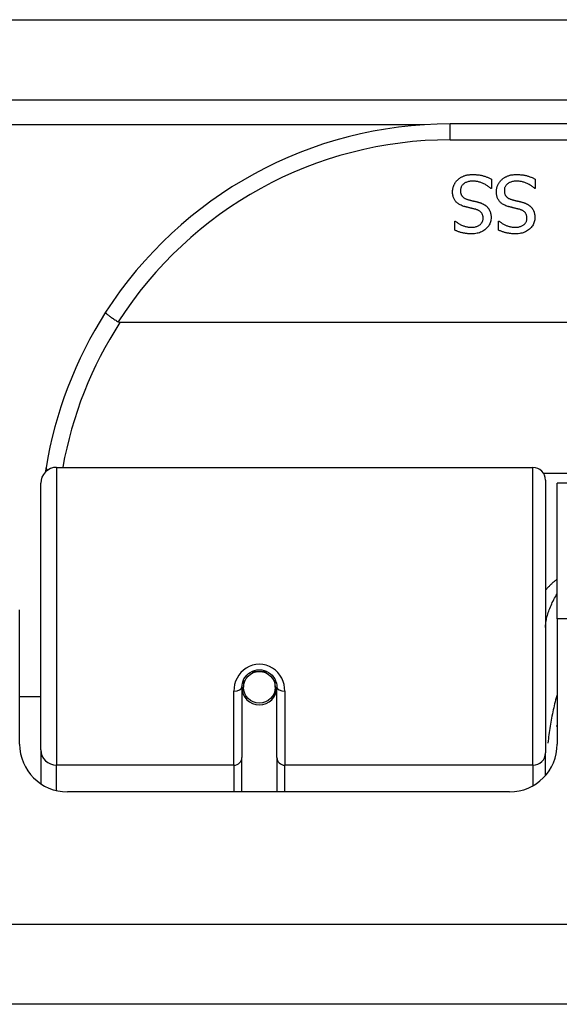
# Model space of a CAD drawing. Header units: inches. Extents: x 25 to 627, y 68 to 290.
# Tile 29 of 250: x 88.059 to 88.727, y 68.365 to 69.583. Entities that reach past the tile are written whole.
import ezdxf

# ---------------------------------------------------------------- set-up
doc = ezdxf.new("R2010")
doc.units = ezdxf.units.IN
doc.header["$MEASUREMENT"] = 0
doc.layers.add('Visible Edges(ANSI)', color=7, linetype='Continuous', lineweight=25)
doc.layers.add('Visible Tangent Edges(ANSI)', color=7, linetype='Continuous', lineweight=25)

msp = doc.modelspace()

# ---------------------------------------------------------------- linework, layer by layer
at = {"layer": 'Visible Edges(ANSI)'}
for p, q in [((85.0901, 69.4844), (144.8921, 69.4844)), ((90.0877, 69.4544), (88.5916, 69.4544)), ((88.6428, 69.3862), (88.6428, 69.3744)), ((88.697, 69.3862), (88.697, 69.3744)), ((88.6428, 69.3744), (88.6421, 69.3744)), ((88.697, 69.3744), (88.6963, 69.3744)), ((88.5973, 69.3342), (88.598, 69.3342)), ((88.5973, 69.3229), (88.5973, 69.3342)), ((88.6516, 69.3342), (88.6523, 69.3342)), ((88.6516, 69.3229), (88.6516, 69.3342)), ((90.4965, 69.2087), (88.1827, 69.2087)), ((88.1044, 69.0294), (88.694, 69.0294)), ((88.0847, 68.6798), (88.0847, 69.0097)), ((88.7097, 69.0136), (88.7097, 68.676)), ((88.7241, 68.8419), (88.7241, 69.0099)), ((89.9551, 69.0099), (88.7241, 69.0099)), ((88.0586, 68.6869), (88.0586, 68.8529)), ((88.7241, 68.8419), (88.7241, 68.6869)), ((88.3357, 68.7662), (88.3357, 68.7572)), ((88.3751, 68.7572), (88.3751, 68.7662)), ((88.3337, 68.7572), (88.3337, 68.6703)), ((88.3358, 68.7549), (88.3338, 68.7549)), ((88.3769, 68.7549), (88.3749, 68.7549)), ((88.377, 68.6703), (88.377, 68.7572)), ((88.0847, 68.7454), (88.0586, 68.7454)), ((88.3397, 68.7454), (88.3372, 68.7454)), ((88.3735, 68.7454), (88.3711, 68.7454)), ((88.0847, 68.6798), (88.0847, 68.6379)), ((88.7097, 68.6483), (88.7097, 68.676)), ((88.3337, 68.6279), (88.3337, 68.6703)), ((88.377, 68.6703), (88.377, 68.6279)), ((88.6651, 68.6279), (88.1177, 68.6279)), ((144.7936, 68.3649), (85.1886, 68.3649))]:
    msp.add_line(p, q, dxfattribs=at)
at = {"layer": 'Visible Edges(ANSI)', "flags": 128}
for points in [[(88.5946, 69.3703), (88.5946, 69.3709), (88.5946, 69.3716), (88.5947, 69.3723), (88.5948, 69.373), (88.5949, 69.3737), (88.595, 69.3744), (88.5952, 69.3751), (88.5953, 69.3758), (88.5955, 69.3764), (88.5958, 69.3771), (88.596, 69.3778), (88.5963, 69.3785), (88.5966, 69.3791), (88.5969, 69.3798), (88.5972, 69.3804), (88.5976, 69.381), (88.5979, 69.3816), (88.5983, 69.3822), (88.5987, 69.3827), (88.5991, 69.3833), (88.5996, 69.3838), (88.6, 69.3843), (88.6005, 69.3848), (88.601, 69.3853)], [(88.601, 69.3853), (88.6016, 69.3858), (88.6022, 69.3863), (88.6028, 69.3868), (88.6034, 69.3872), (88.604, 69.3876), (88.6046, 69.388), (88.6053, 69.3884), (88.6059, 69.3888), (88.6066, 69.3891), (88.6073, 69.3895), (88.608, 69.3898), (88.6087, 69.3901), (88.6094, 69.3903), (88.6102, 69.3906), (88.611, 69.3908), (88.6118, 69.391), (88.6127, 69.3912), (88.6136, 69.3913), (88.6145, 69.3914), (88.6154, 69.3915), (88.6164, 69.3916), (88.6174, 69.3917), (88.6184, 69.3917), (88.6195, 69.3917)], [(88.6202, 69.3836), (88.6189, 69.3836), (88.6177, 69.3835), (88.6165, 69.3834), (88.6154, 69.3832), (88.6144, 69.383), (88.6133, 69.3828), (88.6124, 69.3825), (88.6115, 69.3821), (88.6106, 69.3817), (88.6098, 69.3813), (88.6091, 69.3808), (88.6084, 69.3803), (88.6078, 69.3798), (88.6072, 69.3792), (88.6066, 69.3786), (88.6062, 69.3779), (88.6058, 69.3773), (88.6054, 69.3766), (88.6051, 69.3758), (88.6048, 69.3751), (88.6047, 69.3743), (88.6045, 69.3735), (88.6044, 69.3726), (88.6044, 69.3717)], [(88.6195, 69.3917), (88.6208, 69.3917), (88.622, 69.3917), (88.6232, 69.3916), (88.6244, 69.3915), (88.6255, 69.3914), (88.6266, 69.3913), (88.6277, 69.3912), (88.6287, 69.391), (88.6298, 69.3908), (88.6307, 69.3906), (88.6317, 69.3904), (88.6326, 69.3901), (88.6335, 69.3898), (88.6344, 69.3896), (88.6353, 69.3893), (88.6361, 69.389), (88.637, 69.3887), (88.6378, 69.3883), (88.6387, 69.388), (88.6395, 69.3877), (88.6403, 69.3873), (88.6412, 69.387), (88.642, 69.3866), (88.6428, 69.3862)], [(88.6421, 69.3744), (88.6413, 69.3751), (88.6405, 69.3758), (88.6397, 69.3764), (88.6388, 69.3771), (88.638, 69.3777), (88.6371, 69.3783), (88.6362, 69.3788), (88.6353, 69.3793), (88.6344, 69.3798), (88.6335, 69.3803), (88.6325, 69.3807), (88.6315, 69.3812), (88.6306, 69.3815), (88.6296, 69.3819), (88.6286, 69.3822), (88.6277, 69.3825), (88.6267, 69.3828), (88.6258, 69.383), (88.6248, 69.3832), (88.6239, 69.3833), (88.623, 69.3834), (88.622, 69.3835), (88.6211, 69.3836), (88.6202, 69.3836)], [(88.6489, 69.3703), (88.6489, 69.3709), (88.6489, 69.3716), (88.649, 69.3723), (88.649, 69.373), (88.6491, 69.3737), (88.6493, 69.3744), (88.6494, 69.3751), (88.6496, 69.3758), (88.6498, 69.3764), (88.65, 69.3771), (88.6503, 69.3778), (88.6505, 69.3785), (88.6508, 69.3791), (88.6511, 69.3798), (88.6515, 69.3804), (88.6518, 69.381), (88.6522, 69.3816), (88.6526, 69.3822), (88.653, 69.3827), (88.6534, 69.3833), (88.6538, 69.3838), (88.6543, 69.3843), (88.6548, 69.3848), (88.6553, 69.3853)], [(88.6553, 69.3853), (88.6559, 69.3858), (88.6564, 69.3863), (88.657, 69.3868), (88.6576, 69.3872), (88.6583, 69.3876), (88.6589, 69.388), (88.6596, 69.3884), (88.6602, 69.3888), (88.6609, 69.3891), (88.6616, 69.3895), (88.6623, 69.3898), (88.663, 69.3901), (88.6637, 69.3903), (88.6645, 69.3906), (88.6653, 69.3908), (88.6661, 69.391), (88.6669, 69.3912), (88.6678, 69.3913), (88.6687, 69.3914), (88.6697, 69.3915), (88.6707, 69.3916), (88.6717, 69.3917), (88.6727, 69.3917), (88.6738, 69.3917)], [(88.6745, 69.3836), (88.6732, 69.3836), (88.672, 69.3835), (88.6708, 69.3834), (88.6697, 69.3832), (88.6686, 69.383), (88.6676, 69.3828), (88.6667, 69.3825), (88.6657, 69.3821), (88.6649, 69.3817), (88.6641, 69.3813), (88.6634, 69.3808), (88.6627, 69.3803), (88.662, 69.3798), (88.6614, 69.3792), (88.6609, 69.3786), (88.6604, 69.3779), (88.66, 69.3773), (88.6597, 69.3766), (88.6594, 69.3758), (88.6591, 69.3751), (88.6589, 69.3743), (88.6588, 69.3735), (88.6587, 69.3726), (88.6587, 69.3717)], [(88.6738, 69.3917), (88.675, 69.3917), (88.6763, 69.3917), (88.6775, 69.3916), (88.6787, 69.3915), (88.6798, 69.3914), (88.6809, 69.3913), (88.682, 69.3912), (88.683, 69.391), (88.684, 69.3908), (88.685, 69.3906), (88.686, 69.3904), (88.6869, 69.3901), (88.6878, 69.3898), (88.6887, 69.3896), (88.6895, 69.3893), (88.6904, 69.389), (88.6913, 69.3887), (88.6921, 69.3883), (88.693, 69.388), (88.6938, 69.3877), (88.6946, 69.3873), (88.6954, 69.387), (88.6962, 69.3866), (88.697, 69.3862)], [(88.6963, 69.3744), (88.6956, 69.3751), (88.6948, 69.3758), (88.6939, 69.3764), (88.6931, 69.3771), (88.6923, 69.3777), (88.6914, 69.3783), (88.6905, 69.3788), (88.6896, 69.3793), (88.6887, 69.3798), (88.6877, 69.3803), (88.6868, 69.3807), (88.6858, 69.3812), (88.6848, 69.3815), (88.6839, 69.3819), (88.6829, 69.3822), (88.6819, 69.3825), (88.681, 69.3828), (88.68, 69.383), (88.6791, 69.3832), (88.6782, 69.3833), (88.6772, 69.3834), (88.6763, 69.3835), (88.6754, 69.3836), (88.6745, 69.3836)], [(88.6044, 69.3717), (88.6044, 69.371), (88.6045, 69.3704), (88.6045, 69.3697), (88.6046, 69.3691), (88.6048, 69.3685), (88.6049, 69.3679), (88.6051, 69.3673), (88.6053, 69.3668), (88.6056, 69.3663), (88.6059, 69.3658), (88.6062, 69.3653), (88.6065, 69.3649), (88.6069, 69.3644), (88.6073, 69.364), (88.6077, 69.3636), (88.6082, 69.3632), (88.6087, 69.3629), (88.6092, 69.3625), (88.6098, 69.3622), (88.6104, 69.3619), (88.611, 69.3616), (88.6117, 69.3614), (88.6124, 69.3611), (88.6131, 69.3609)], [(88.6587, 69.3717), (88.6587, 69.371), (88.6587, 69.3704), (88.6588, 69.3697), (88.6589, 69.3691), (88.659, 69.3685), (88.6592, 69.3679), (88.6594, 69.3673), (88.6596, 69.3668), (88.6599, 69.3663), (88.6601, 69.3658), (88.6604, 69.3653), (88.6608, 69.3649), (88.6611, 69.3644), (88.6615, 69.364), (88.662, 69.3636), (88.6624, 69.3632), (88.6629, 69.3629), (88.6635, 69.3625), (88.664, 69.3622), (88.6646, 69.3619), (88.6653, 69.3616), (88.666, 69.3614), (88.6667, 69.3611), (88.6674, 69.3609)], [(88.6087, 69.3524), (88.6075, 69.3528), (88.6063, 69.3532), (88.6053, 69.3537), (88.6042, 69.3541), (88.6033, 69.3547), (88.6023, 69.3552), (88.6015, 69.3558), (88.6007, 69.3564), (88.5999, 69.357), (88.5992, 69.3577), (88.5986, 69.3584), (88.598, 69.3591), (88.5974, 69.3599), (88.5969, 69.3607), (88.5965, 69.3615), (88.5961, 69.3624), (88.5957, 69.3633), (88.5954, 69.3642), (88.5952, 69.3651), (88.595, 69.3661), (88.5948, 69.3671), (88.5947, 69.3681), (88.5946, 69.3692), (88.5946, 69.3703)], [(88.6131, 69.3609), (88.6137, 69.3607), (88.6142, 69.3606), (88.6147, 69.3604), (88.6153, 69.3603), (88.6158, 69.3602), (88.6163, 69.36), (88.6168, 69.3599), (88.6173, 69.3598), (88.6177, 69.3597), (88.6182, 69.3596), (88.6187, 69.3594), (88.6191, 69.3593), (88.6196, 69.3592), (88.6201, 69.3591), (88.6206, 69.359), (88.6211, 69.3589), (88.6216, 69.3587), (88.6222, 69.3586), (88.6228, 69.3585), (88.6234, 69.3583), (88.624, 69.3582), (88.6246, 69.358), (88.6253, 69.3578), (88.6259, 69.3577)], [(88.6629, 69.3524), (88.6617, 69.3528), (88.6606, 69.3532), (88.6595, 69.3537), (88.6585, 69.3541), (88.6575, 69.3547), (88.6566, 69.3552), (88.6557, 69.3558), (88.6549, 69.3564), (88.6542, 69.357), (88.6535, 69.3577), (88.6528, 69.3584), (88.6522, 69.3591), (88.6517, 69.3599), (88.6512, 69.3607), (88.6508, 69.3615), (88.6504, 69.3624), (88.65, 69.3633), (88.6497, 69.3642), (88.6494, 69.3651), (88.6492, 69.3661), (88.6491, 69.3671), (88.6489, 69.3681), (88.6489, 69.3692), (88.6489, 69.3703)], [(88.6674, 69.3609), (88.6679, 69.3607), (88.6685, 69.3606), (88.669, 69.3604), (88.6695, 69.3603), (88.67, 69.3602), (88.6705, 69.36), (88.671, 69.3599), (88.6715, 69.3598), (88.672, 69.3597), (88.6725, 69.3596), (88.6729, 69.3594), (88.6734, 69.3593), (88.6739, 69.3592), (88.6744, 69.3591), (88.6749, 69.359), (88.6754, 69.3589), (88.6759, 69.3587), (88.6765, 69.3586), (88.677, 69.3585), (88.6776, 69.3583), (88.6783, 69.3582), (88.6789, 69.358), (88.6795, 69.3578), (88.6802, 69.3577)], [(88.6232, 69.3487), (88.6227, 69.3488), (88.6221, 69.3489), (88.6216, 69.3491), (88.621, 69.3492), (88.6205, 69.3494), (88.6199, 69.3495), (88.6192, 69.3497), (88.6186, 69.3498), (88.6179, 69.35), (88.6173, 69.3502), (88.6166, 69.3503), (88.6159, 69.3505), (88.6151, 69.3507), (88.6145, 69.3508), (88.6138, 69.351), (88.6131, 69.3512), (88.6125, 69.3513), (88.6119, 69.3515), (88.6113, 69.3516), (88.6107, 69.3518), (88.6102, 69.3519), (88.6097, 69.3521), (88.6091, 69.3522), (88.6087, 69.3524)], [(88.6324, 69.3376), (88.6324, 69.3384), (88.6324, 69.3391), (88.6323, 69.3398), (88.6322, 69.3404), (88.632, 69.341), (88.6318, 69.3417), (88.6316, 69.3422), (88.6314, 69.3428), (88.6311, 69.3433), (88.6308, 69.3438), (88.6304, 69.3443), (88.63, 69.3448), (88.6296, 69.3452), (88.6292, 69.3456), (88.6287, 69.346), (88.6282, 69.3464), (88.6277, 69.3468), (88.6271, 69.3471), (88.6266, 69.3474), (88.6259, 69.3477), (88.6253, 69.348), (88.6246, 69.3482), (88.6239, 69.3484), (88.6232, 69.3487)], [(88.6259, 69.3577), (88.6265, 69.3575), (88.6271, 69.3573), (88.6277, 69.3572), (88.6283, 69.357), (88.6289, 69.3568), (88.6294, 69.3566), (88.63, 69.3564), (88.6305, 69.3562), (88.631, 69.3559), (88.6315, 69.3557), (88.632, 69.3555), (88.6325, 69.3552), (88.633, 69.355), (88.6335, 69.3547), (88.6339, 69.3544), (88.6344, 69.3542), (88.6348, 69.3539), (88.6352, 69.3535), (88.6357, 69.3532), (88.6361, 69.3529), (88.6365, 69.3525), (88.6369, 69.3522), (88.6373, 69.3518), (88.6377, 69.3514)], [(88.6377, 69.3514), (88.638, 69.351), (88.6384, 69.3506), (88.6387, 69.3502), (88.639, 69.3498), (88.6393, 69.3493), (88.6396, 69.3489), (88.6399, 69.3484), (88.6401, 69.3479), (88.6404, 69.3474), (88.6406, 69.3469), (88.6408, 69.3464), (88.641, 69.3459), (88.6412, 69.3454), (88.6414, 69.3448), (88.6416, 69.3443), (88.6417, 69.3437), (88.6418, 69.3431), (88.6419, 69.3425), (88.642, 69.3419), (88.6421, 69.3413), (88.6422, 69.3406), (88.6422, 69.34), (88.6422, 69.3393), (88.6422, 69.3386)], [(88.6775, 69.3487), (88.6769, 69.3488), (88.6764, 69.3489), (88.6759, 69.3491), (88.6753, 69.3492), (88.6747, 69.3494), (88.6741, 69.3495), (88.6735, 69.3497), (88.6729, 69.3498), (88.6722, 69.35), (88.6715, 69.3502), (88.6708, 69.3503), (88.6701, 69.3505), (88.6694, 69.3507), (88.6687, 69.3508), (88.6681, 69.351), (88.6674, 69.3512), (88.6668, 69.3513), (88.6662, 69.3515), (88.6656, 69.3516), (88.665, 69.3518), (88.6644, 69.3519), (88.6639, 69.3521), (88.6634, 69.3522), (88.6629, 69.3524)], [(88.6867, 69.3376), (88.6867, 69.3384), (88.6866, 69.3391), (88.6865, 69.3398), (88.6864, 69.3404), (88.6863, 69.341), (88.6861, 69.3417), (88.6859, 69.3422), (88.6856, 69.3428), (88.6854, 69.3433), (88.685, 69.3438), (88.6847, 69.3443), (88.6843, 69.3448), (88.6839, 69.3452), (88.6835, 69.3456), (88.683, 69.346), (88.6825, 69.3464), (88.682, 69.3468), (88.6814, 69.3471), (88.6808, 69.3474), (88.6802, 69.3477), (88.6796, 69.348), (88.6789, 69.3482), (88.6782, 69.3484), (88.6775, 69.3487)], [(88.6802, 69.3577), (88.6808, 69.3575), (88.6814, 69.3573), (88.682, 69.3572), (88.6826, 69.357), (88.6831, 69.3568), (88.6837, 69.3566), (88.6842, 69.3564), (88.6848, 69.3562), (88.6853, 69.3559), (88.6858, 69.3557), (88.6863, 69.3555), (88.6868, 69.3552), (88.6873, 69.355), (88.6877, 69.3547), (88.6882, 69.3544), (88.6886, 69.3542), (88.6891, 69.3539), (88.6895, 69.3535), (88.6899, 69.3532), (88.6904, 69.3529), (88.6908, 69.3525), (88.6912, 69.3522), (88.6915, 69.3518), (88.6919, 69.3514)], [(88.6919, 69.3514), (88.6923, 69.351), (88.6926, 69.3506), (88.693, 69.3502), (88.6933, 69.3498), (88.6936, 69.3493), (88.6939, 69.3489), (88.6941, 69.3484), (88.6944, 69.3479), (88.6946, 69.3474), (88.6949, 69.3469), (88.6951, 69.3464), (88.6953, 69.3459), (88.6955, 69.3454), (88.6957, 69.3448), (88.6958, 69.3443), (88.696, 69.3437), (88.6961, 69.3431), (88.6962, 69.3425), (88.6963, 69.3419), (88.6964, 69.3413), (88.6964, 69.3406), (88.6965, 69.34), (88.6965, 69.3393), (88.6965, 69.3386)], [(88.598, 69.3342), (88.5986, 69.3337), (88.5992, 69.3332), (88.5998, 69.3327), (88.6005, 69.3322), (88.6012, 69.3317), (88.6019, 69.3313), (88.6026, 69.3308), (88.6034, 69.3304), (88.6042, 69.33), (88.605, 69.3296), (88.6058, 69.3292), (88.6067, 69.3288), (88.6076, 69.3284), (88.6085, 69.3281), (88.6094, 69.3278), (88.6103, 69.3275), (88.6112, 69.3273), (88.6121, 69.3271), (88.613, 69.3269), (88.614, 69.3267), (88.6149, 69.3266), (88.6159, 69.3266), (88.6168, 69.3265), (88.6178, 69.3265)], [(88.6178, 69.3265), (88.6189, 69.3265), (88.6199, 69.3266), (88.6209, 69.3267), (88.6219, 69.3268), (88.6228, 69.327), (88.6237, 69.3273), (88.6246, 69.3275), (88.6254, 69.3279), (88.6262, 69.3282), (88.627, 69.3286), (88.6277, 69.3291), (88.6284, 69.3296), (88.629, 69.3301), (88.6296, 69.3306), (88.6302, 69.3312), (88.6306, 69.3318), (88.6311, 69.3325), (88.6314, 69.3331), (88.6317, 69.3338), (88.632, 69.3345), (88.6322, 69.3353), (88.6323, 69.336), (88.6324, 69.3368), (88.6324, 69.3376)], [(88.6422, 69.3386), (88.6422, 69.3372), (88.6421, 69.3358), (88.6418, 69.3345), (88.6415, 69.3332), (88.6411, 69.3319), (88.6406, 69.3307), (88.64, 69.3295), (88.6393, 69.3284), (88.6385, 69.3273), (88.6376, 69.3262), (88.6366, 69.3252), (88.6355, 69.3242), (88.6344, 69.3232), (88.6332, 69.3224), (88.6319, 69.3216), (88.6306, 69.3209), (88.6293, 69.3203), (88.6279, 69.3198), (88.6264, 69.3193), (88.6249, 69.319), (88.6234, 69.3187), (88.6218, 69.3185), (88.6201, 69.3184), (88.6184, 69.3183)], [(88.6523, 69.3342), (88.6529, 69.3337), (88.6535, 69.3332), (88.6541, 69.3327), (88.6548, 69.3322), (88.6555, 69.3317), (88.6562, 69.3313), (88.6569, 69.3308), (88.6577, 69.3304), (88.6584, 69.33), (88.6593, 69.3296), (88.6601, 69.3292), (88.661, 69.3288), (88.6619, 69.3284), (88.6627, 69.3281), (88.6636, 69.3278), (88.6645, 69.3275), (88.6655, 69.3273), (88.6664, 69.3271), (88.6673, 69.3269), (88.6682, 69.3267), (88.6692, 69.3266), (88.6701, 69.3266), (88.6711, 69.3265), (88.6721, 69.3265)], [(88.6721, 69.3265), (88.6731, 69.3265), (88.6742, 69.3266), (88.6752, 69.3267), (88.6761, 69.3268), (88.6771, 69.327), (88.678, 69.3273), (88.6788, 69.3275), (88.6797, 69.3279), (88.6805, 69.3282), (88.6812, 69.3286), (88.682, 69.3291), (88.6826, 69.3296), (88.6833, 69.3301), (88.6839, 69.3306), (88.6844, 69.3312), (88.6849, 69.3318), (88.6853, 69.3325), (88.6857, 69.3331), (88.686, 69.3338), (88.6862, 69.3345), (88.6864, 69.3353), (88.6866, 69.336), (88.6867, 69.3368), (88.6867, 69.3376)], [(88.6965, 69.3386), (88.6965, 69.3372), (88.6963, 69.3358), (88.6961, 69.3345), (88.6958, 69.3332), (88.6954, 69.3319), (88.6948, 69.3307), (88.6942, 69.3295), (88.6935, 69.3284), (88.6927, 69.3273), (88.6919, 69.3262), (88.6909, 69.3252), (88.6898, 69.3242), (88.6887, 69.3232), (88.6875, 69.3224), (88.6862, 69.3216), (88.6849, 69.3209), (88.6836, 69.3203), (88.6822, 69.3198), (88.6807, 69.3193), (88.6792, 69.319), (88.6777, 69.3187), (88.676, 69.3185), (88.6744, 69.3184), (88.6727, 69.3183)], [(88.6184, 69.3183), (88.6174, 69.3183), (88.6164, 69.3184), (88.6155, 69.3184), (88.6145, 69.3185), (88.6136, 69.3185), (88.6126, 69.3186), (88.6117, 69.3187), (88.6108, 69.3189), (88.6098, 69.319), (88.6089, 69.3192), (88.608, 69.3193), (88.6072, 69.3195), (88.6063, 69.3197), (88.6054, 69.3199), (88.6046, 69.3202), (88.6037, 69.3204), (88.6029, 69.3207), (88.6021, 69.321), (88.6013, 69.3212), (88.6004, 69.3216), (88.5997, 69.3219), (88.5989, 69.3222), (88.5981, 69.3226), (88.5973, 69.3229)], [(88.6727, 69.3183), (88.6717, 69.3183), (88.6707, 69.3184), (88.6697, 69.3184), (88.6688, 69.3185), (88.6678, 69.3185), (88.6669, 69.3186), (88.666, 69.3187), (88.665, 69.3189), (88.6641, 69.319), (88.6632, 69.3192), (88.6623, 69.3193), (88.6614, 69.3195), (88.6606, 69.3197), (88.6597, 69.3199), (88.6588, 69.3202), (88.658, 69.3204), (88.6572, 69.3207), (88.6563, 69.321), (88.6555, 69.3212), (88.6547, 69.3216), (88.6539, 69.3219), (88.6531, 69.3222), (88.6524, 69.3226), (88.6516, 69.3229)], [(88.165, 69.2212), (88.1649, 69.2211), (88.165, 69.221), (88.1651, 69.2208), (88.1653, 69.2205), (88.1656, 69.2202), (88.1659, 69.2199), (88.1663, 69.2195), (88.1668, 69.2191), (88.1673, 69.2187), (88.1679, 69.2182), (88.1685, 69.2177), (88.1692, 69.2172), (88.17, 69.2166), (88.1708, 69.216), (88.1716, 69.2154), (88.1725, 69.2148), (88.1734, 69.2141), (88.1744, 69.2134), (88.1754, 69.2128), (88.1764, 69.2121), (88.1775, 69.2114), (88.1785, 69.2107), (88.1796, 69.21), (88.1807, 69.2093)], [(88.1827, 69.2087), (88.1826, 69.2087), (88.1826, 69.2087), (88.1825, 69.2087), (88.1824, 69.2087), (88.1823, 69.2087), (88.1822, 69.2087), (88.1821, 69.2088), (88.182, 69.2088), (88.1819, 69.2088), (88.1818, 69.2088), (88.1818, 69.2088), (88.1817, 69.2088), (88.1816, 69.2089), (88.1815, 69.2089), (88.1814, 69.2089), (88.1813, 69.2089), (88.1812, 69.209), (88.1812, 69.209), (88.1811, 69.209), (88.181, 69.2091), (88.1809, 69.2091), (88.1808, 69.2092), (88.1808, 69.2092), (88.1807, 69.2093)], [(88.0912, 69.0286), (88.0912, 69.0284), (88.0912, 69.0282), (88.0911, 69.028), (88.0911, 69.0278), (88.0911, 69.0276), (88.091, 69.0274), (88.091, 69.0271), (88.091, 69.0269), (88.0909, 69.0267), (88.0909, 69.0265), (88.0909, 69.0263), (88.0908, 69.0261), (88.0908, 69.0259), (88.0908, 69.0257), (88.0907, 69.0255), (88.0907, 69.0253), (88.0907, 69.0251), (88.0906, 69.0249), (88.0906, 69.0246), (88.0906, 69.0244), (88.0905, 69.0242), (88.0905, 69.024), (88.0905, 69.0238), (88.0904, 69.0236)], [(88.3337, 68.7572), (88.3339, 68.7598), (88.3344, 68.7625), (88.3352, 68.7651), (88.3363, 68.7676), (88.3378, 68.7699), (88.3397, 68.7721), (88.3418, 68.7741), (88.3442, 68.7757), (88.3468, 68.7771), (88.3495, 68.7781), (88.3524, 68.7787), (88.3554, 68.7789), (88.3583, 68.7787), (88.3612, 68.778), (88.364, 68.777), (88.3666, 68.7757), (88.369, 68.774), (88.3711, 68.7721), (88.3729, 68.7699), (88.3744, 68.7675), (88.3755, 68.765), (88.3764, 68.7625), (88.3769, 68.7598), (88.377, 68.7572)], [(88.7236, 68.7088), (88.7236, 68.7089), (88.7236, 68.709), (88.7237, 68.709), (88.7237, 68.7091), (88.7237, 68.7091), (88.7237, 68.7092), (88.7237, 68.7092), (88.7238, 68.7093), (88.7238, 68.7093), (88.7238, 68.7094), (88.7238, 68.7094), (88.7239, 68.7095), (88.7239, 68.7096), (88.7239, 68.7096), (88.7239, 68.7097), (88.7239, 68.7097), (88.724, 68.7098), (88.724, 68.7098), (88.724, 68.7099), (88.724, 68.7099), (88.7241, 68.71), (88.7241, 68.71), (88.7241, 68.7101), (88.7241, 68.7102)]]:
    msp.add_lwpolyline(points, dxfattribs=at)
at = {"layer": 'Visible Edges(ANSI)'}
msp.add_circle((88.3554, 68.7572), 0.0197, dxfattribs=at)
for centre, radius, start, end in [((88.5916, 68.9475), 0.5069, 90, 147.3142), ((88.5916, 68.9475), 0.5069, 147.3142, 170.7932), ((88.1044, 69.0097), 0.0197, 90, 180), ((88.694, 69.0136), 0.0157, 0, 90), ((88.3554, 68.7572), 0.0217, 180, 0), ((88.1177, 68.6869), 0.0591, 180, 270), ((88.6651, 68.6869), 0.0591, 270, 0)]:
    msp.add_arc(centre, radius, start, end, dxfattribs=at)
for start_param, end_param in [(3.444465, 3.571292), (5.853486, 5.980313)]:
    msp.add_ellipse((88.3554, 68.7654), major_axis=(0.0217, 0), ratio=0.267949, start_param=start_param, end_param=end_param, dxfattribs=at)
at = {"layer": 'Visible Tangent Edges(ANSI)'}
for p, q in [((85.0901, 69.5834), (144.125, 69.5834)), ((88.5598, 69.4534), (85.9893, 69.4534)), ((88.5916, 69.4347), (88.5916, 69.4544)), ((88.5916, 69.4347), (90.0877, 69.4347)), ((88.1044, 69.0294), (88.1044, 68.6608)), ((88.694, 68.6608), (88.694, 69.0294)), ((89.9718, 69.0217), (88.7075, 69.0217)), ((89.9551, 68.8419), (88.7241, 68.8419)), ((88.3463, 68.7769), (88.3644, 68.7769)), ((88.3239, 68.6608), (88.3239, 68.7525)), ((88.3869, 68.7525), (88.3869, 68.6608)), ((88.1044, 68.6294), (88.1044, 68.6608)), ((88.3239, 68.6608), (88.1044, 68.6608)), ((88.3239, 68.6608), (88.3239, 68.6279)), ((88.694, 68.6608), (88.3869, 68.6608)), ((88.3869, 68.6279), (88.3869, 68.6608)), ((88.694, 68.6608), (88.694, 68.6354)), ((85.1886, 68.4639), (144.7936, 68.4639))]:
    msp.add_line(p, q, dxfattribs=at)
at = {"layer": 'Visible Tangent Edges(ANSI)', "flags": 128}
for points in [[(88.7241, 68.8909), (88.7234, 68.8904), (88.7227, 68.8899), (88.7221, 68.8894), (88.7214, 68.8888), (88.7207, 68.8883), (88.7201, 68.8878), (88.7194, 68.8872), (88.7188, 68.8867), (88.7181, 68.8861), (88.7175, 68.8855), (88.7169, 68.885), (88.7163, 68.8844), (88.7157, 68.8838), (88.7151, 68.8832), (88.7145, 68.8827), (88.714, 68.8821), (88.7134, 68.8815), (88.7129, 68.8809), (88.7123, 68.8803), (88.7118, 68.8797), (88.7112, 68.8791), (88.7107, 68.8785), (88.7102, 68.878), (88.7097, 68.8774)], [(88.7097, 68.831), (88.7097, 68.8326), (88.7098, 68.8342), (88.71, 68.8358), (88.7102, 68.8375), (88.7104, 68.8391), (88.7107, 68.8408), (88.7111, 68.8425), (88.7115, 68.8443), (88.712, 68.846), (88.7125, 68.8478), (88.713, 68.8496), (88.7136, 68.8513), (88.7143, 68.8531), (88.715, 68.8549), (88.7157, 68.8567), (88.7165, 68.8585), (88.7173, 68.8603), (88.7181, 68.8621), (88.719, 68.8639), (88.72, 68.8657), (88.7209, 68.8675), (88.722, 68.8693), (88.723, 68.8711), (88.7241, 68.8729)], [(88.3869, 68.7525), (88.3866, 68.7565), (88.3859, 68.7606), (88.3847, 68.7645), (88.383, 68.7684), (88.3809, 68.772), (88.3783, 68.7753), (88.3752, 68.7783), (88.3718, 68.7809), (88.368, 68.783), (88.3639, 68.7845), (88.3597, 68.7854), (88.3554, 68.7858), (88.3511, 68.7855), (88.3469, 68.7845), (88.3429, 68.783), (88.3391, 68.781), (88.3356, 68.7784), (88.3325, 68.7754), (88.3299, 68.772), (88.3277, 68.7684), (88.326, 68.7646), (88.3248, 68.7606), (88.3241, 68.7566), (88.3239, 68.7525)], [(88.7241, 68.7493), (88.7235, 68.7468), (88.7228, 68.7443), (88.7222, 68.7418), (88.7216, 68.7393), (88.721, 68.7368), (88.7204, 68.7343), (88.7198, 68.7318), (88.7193, 68.7292), (88.7187, 68.7267), (88.7182, 68.7242), (88.7177, 68.7216), (88.7172, 68.7191), (88.7167, 68.7165), (88.7163, 68.714), (88.7158, 68.7114), (88.7154, 68.7089), (88.715, 68.7063), (88.7146, 68.7037), (88.7142, 68.7011), (88.7139, 68.6985), (88.7135, 68.6959), (88.7132, 68.6934), (88.7129, 68.6908), (88.7126, 68.6882)]]:
    msp.add_lwpolyline(points, dxfattribs=at)
at = {"layer": 'Visible Tangent Edges(ANSI)'}
for centre, start, end in [((88.5916, 68.9475), 90, 147.5011), ((88.5916, 68.9438), 147.0552, 169.8777)]:
    msp.add_arc(centre, 0.4872, start, end, dxfattribs=at)
for centre, major_axis, ratio, start_param, end_param in [((88.1107, 69.0254), (-0.0194, 0.0031), 0.187438, 0, 0.544489), ((88.3239, 68.7572), (0.00984, 0), 0.476565, 4.712389, 6.283185), ((88.3869, 68.7572), (-0.00984, 0), 0.476565, 0, 1.570796), ((88.1044, 68.6798), (-0.0197, 0), 0.965926, 0, 1.570796), ((88.694, 68.676), (0.0157, 0), 0.965926, 4.712389, 6.283185), ((88.3239, 68.6703), (0.00984, 0), 0.965926, 4.712389, 6.283185), ((88.3869, 68.6703), (-0.00984, 0), 0.965926, 0, 1.570796)]:
    msp.add_ellipse(centre, major_axis=major_axis, ratio=ratio, start_param=start_param, end_param=end_param, dxfattribs=at)

doc.saveas('drawing.dxf')
